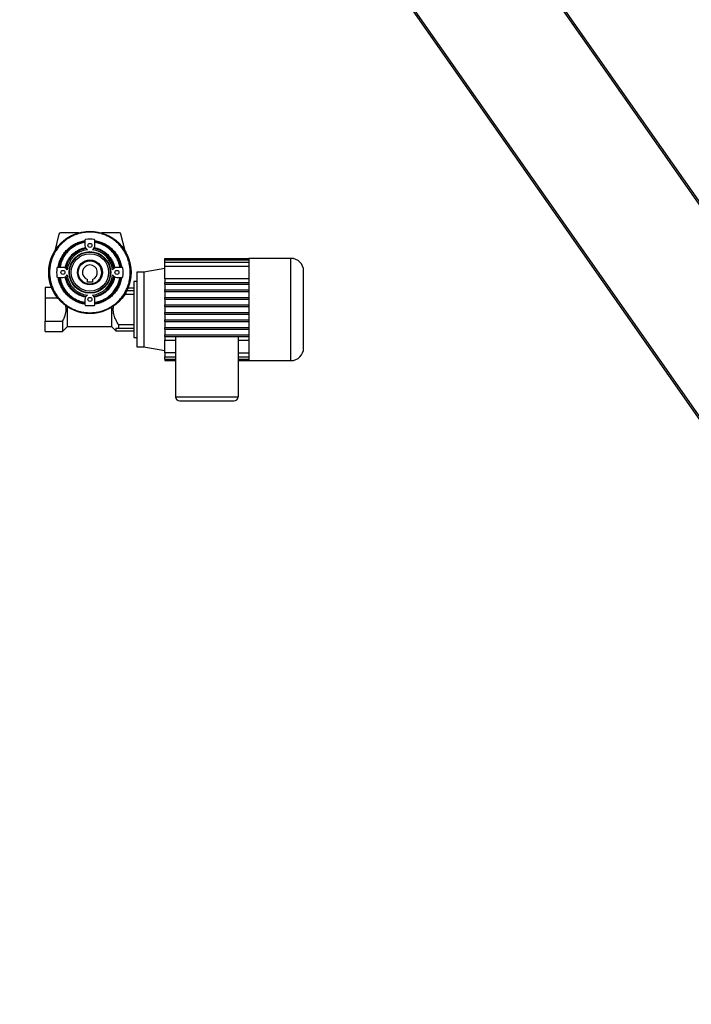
# Model space of a CAD drawing. Header units: millimetres. Extents: x 0 to 420, y 0 to 309.
# Tile 16 of 32: x 93 to 147, y 134 to 214. Entities that reach past the tile are written whole.
import ezdxf

# ---------------------------------------------------------------- set-up
doc = ezdxf.new("R2010")
doc.units = ezdxf.units.MM

msp = doc.modelspace()

# ---------------------------------------------------------------- linework, layer by layer
at = {"color": 7, "linetype": 'Continuous', "lineweight": 25}
for p, q in [((74.86011, 303.55096), (189.38567, 139.99151)), ((74.97025, 303.62808), (189.49581, 140.06863)), ((66.70967, 297.84396), (181.23523, 134.28451)), ((66.81981, 297.92108), (181.34537, 134.36163)), ((97.9308, 196.6621), (96.48573, 196.6621)), ((101.24866, 196.6621), (99.80358, 196.6621)), ((96.35499, 196.55904), (96.031, 195.20955)), ((98.46382, 196.06902), (98.46382, 195.65367)), ((99.27056, 195.65367), (99.27056, 196.06902)), ((101.70338, 195.20955), (101.3794, 196.55904)), ((104.93122, 194.48835), (104.93122, 194.58834)), ((104.93122, 194.58834), (111.70787, 194.58834)), ((104.93122, 194.29116), (104.93122, 194.48835)), ((104.93122, 194.48835), (111.70787, 194.48835)), ((104.93122, 193.98043), (104.93122, 194.29116)), ((104.93122, 194.29116), (111.70787, 194.29116)), ((115.11133, 194.60491), (111.70787, 194.60491)), ((111.70787, 194.60491), (111.70787, 194.58834)), ((111.70787, 194.58834), (111.70787, 194.48835)), ((111.70787, 194.48835), (111.70787, 194.29116)), ((111.70787, 194.29116), (111.70787, 193.98043)), ((115.11133, 186.33578), (115.11133, 194.60491)), ((96.68226, 193.87211), (96.26691, 193.87211)), ((101.46747, 193.87211), (101.05212, 193.87211)), ((103.23706, 193.49563), (102.66561, 193.49563)), ((102.66561, 193.49563), (102.66561, 187.44505)), ((104.93122, 193.77799), (103.23706, 193.49563)), ((103.23706, 193.49563), (103.23706, 187.44505)), ((104.93122, 192.95361), (104.93122, 193.98043)), ((104.93122, 193.98043), (111.70787, 193.98043)), ((111.70787, 193.98043), (111.70787, 192.65527)), ((116.14497, 187.36942), (116.14497, 193.57127)), ((96.26691, 193.06537), (96.68226, 193.06537)), ((98.66551, 192.67544), (98.66551, 192.89829)), ((99.06888, 192.89829), (99.06888, 192.67544)), ((101.05212, 193.06537), (101.46747, 193.06537)), ((102.66561, 192.7225), (102.43031, 192.7225)), ((102.43031, 192.7225), (102.43031, 188.21818)), ((104.93122, 192.95361), (104.93122, 192.65527)), ((111.70787, 192.95361), (104.93122, 192.95361)), ((95.76982, 192.2519), (95.23684, 192.2519)), ((95.23684, 192.2519), (95.23684, 191.41154)), ((99.06888, 192.67544), (98.66551, 192.67544)), ((102.43031, 191.98299), (101.84493, 191.98299)), ((102.43031, 192.18467), (101.9373, 192.18467)), ((104.93122, 192.52082), (104.93122, 192.65527)), ((104.93122, 192.65527), (111.70787, 192.65527)), ((104.93122, 192.52082), (111.70787, 192.52082)), ((104.93122, 192.52082), (104.93122, 192.05022)), ((104.93122, 191.91576), (104.93122, 192.05022)), ((104.93122, 192.05022), (111.70787, 192.05022)), ((104.93122, 191.91576), (111.70787, 191.91576)), ((104.93122, 191.91576), (104.93122, 191.44516)), ((111.70787, 192.65527), (111.70787, 192.05022)), ((111.70787, 192.05022), (111.70787, 191.44516)), ((95.23684, 191.41154), (96.25141, 191.41154)), ((95.23684, 191.41154), (95.23684, 189.52914)), ((98.46382, 191.28381), (98.46382, 190.86846)), ((99.27056, 190.86846), (99.27056, 191.28381)), ((101.68628, 191.70037), (102.43031, 191.70037)), ((104.93122, 191.3107), (104.93122, 191.44516)), ((104.93122, 191.44516), (111.70787, 191.44516)), ((104.93122, 191.3107), (111.70787, 191.3107)), ((104.93122, 191.3107), (104.93122, 190.8401)), ((111.70787, 191.44516), (111.70787, 190.8401)), ((97.05202, 189.09148), (97.05202, 190.67956)), ((100.61514, 190.63694), (100.61514, 189.09148)), ((104.93122, 190.70564), (104.93122, 190.8401)), ((104.93122, 190.8401), (111.70787, 190.8401)), ((104.93122, 190.70564), (111.70787, 190.70564)), ((104.93122, 190.70564), (104.93122, 190.23504)), ((111.70787, 190.8401), (111.70787, 190.10058)), ((95.23684, 189.52914), (96.64932, 189.52914)), ((95.23684, 188.68878), (95.23684, 189.52914)), ((96.64932, 189.52914), (96.64932, 188.68878)), ((104.93122, 190.10058), (104.93122, 190.23504)), ((104.93122, 190.23504), (111.70787, 190.23504)), ((104.93122, 190.10058), (111.70787, 190.10058)), ((104.93122, 190.10058), (104.93122, 189.62998)), ((104.93122, 189.49553), (104.93122, 189.62998)), ((104.93122, 189.62998), (111.70787, 189.62998)), ((111.70787, 190.10058), (111.70787, 189.49553)), ((96.64932, 188.68878), (97.05202, 189.09148)), ((97.05202, 189.09215), (100.61514, 189.09215)), ((100.61514, 189.09148), (100.95061, 188.75601)), ((100.95061, 188.9577), (101.18591, 188.9577)), ((100.95061, 188.9577), (100.95061, 188.75601)), ((100.95061, 188.75601), (102.43031, 188.75601)), ((102.43031, 189.24031), (101.18591, 189.24031)), ((101.18591, 189.24031), (101.18591, 188.9577)), ((101.18591, 188.9577), (102.43031, 188.9577)), ((104.93122, 189.49553), (111.70787, 189.49553)), ((104.93122, 189.49553), (104.93122, 189.02492)), ((104.93122, 188.89047), (104.93122, 189.02492)), ((104.93122, 189.02492), (111.70787, 189.02492)), ((104.93122, 188.89047), (111.70787, 188.89047)), ((104.93122, 188.89047), (104.93122, 188.41987)), ((111.70787, 189.49553), (111.70787, 188.89047)), ((111.70787, 188.89047), (111.70787, 188.28541)), ((95.23684, 188.68878), (96.64932, 188.68878)), ((102.43031, 188.21818), (102.66561, 188.21818)), ((104.93122, 188.28541), (104.93122, 188.41987)), ((104.93122, 188.41987), (111.70787, 188.41987)), ((104.93122, 188.28541), (111.70787, 188.28541)), ((104.93122, 188.28541), (104.93122, 187.98707)), ((104.93122, 187.98707), (105.79847, 187.98707)), ((104.93122, 186.96026), (104.93122, 187.98707)), ((105.79847, 188.28541), (105.79847, 183.41133)), ((110.84062, 188.28541), (110.84062, 183.41133)), ((110.84062, 187.98707), (111.70787, 187.98707)), ((111.70787, 188.28541), (111.70787, 186.96026)), ((102.66561, 187.44505), (103.23706, 187.44505)), ((103.23706, 187.44505), (104.93122, 187.16269)), ((105.79847, 186.96026), (104.93122, 186.96026)), ((104.93122, 186.96026), (104.93122, 186.64953)), ((104.93122, 186.64953), (105.79847, 186.64953)), ((104.93122, 186.45234), (104.93122, 186.64953)), ((104.93122, 186.45234), (105.79847, 186.45234)), ((104.93122, 186.45234), (104.93122, 186.35234)), ((104.93122, 186.35234), (105.79847, 186.35234)), ((110.84062, 186.96026), (111.70787, 186.96026)), ((110.84062, 186.64953), (111.70787, 186.64953)), ((110.84062, 186.45234), (111.70787, 186.45234)), ((110.84062, 186.35234), (111.70787, 186.35234)), ((111.70787, 186.96026), (111.70787, 186.64953)), ((111.70787, 186.64953), (111.70787, 186.45234)), ((111.70787, 186.45234), (111.70787, 186.35234)), ((111.70787, 186.35234), (111.70787, 186.33578)), ((111.70787, 186.33578), (115.11133, 186.33578)), ((105.79847, 183.41133), (110.84062, 183.41133)), ((106.13461, 183.07519), (110.50448, 183.07519))]:
    msp.add_line(p, q, dxfattribs=at)
for centre, radius in [((98.86719, 193.46874), 3.32782), ((98.86719, 193.46874), 1.68072), ((98.86719, 193.46874), 1.6471), ((98.86719, 195.65367), 0.16528), ((98.86719, 193.46874), 1.51265), ((98.86719, 193.46874), 1.00809), ((98.86719, 193.46874), 0.9412), ((96.68226, 193.46874), 0.16528), ((101.05212, 193.46874), 0.16528), ((98.86719, 191.28381), 0.16528)]:
    msp.add_circle(centre, radius, dxfattribs=at)
for centre, radius, start, end in [((96.48573, 196.52765), 0.13446, 90, 166.5), ((101.24866, 196.52765), 0.13446, 13.5, 90), ((98.86719, 193.46874), 2.53251, 99.1649541, 170.8350459), ((98.86719, 193.46874), 2.52561, 99.1902352, 170.8097648), ((98.53105, 196.06902), 0.06723, 97.3658858, 180), ((98.86719, 193.46874), 2.68915, 82.6341142, 97.3658858), ((99.20334, 196.06902), 0.06723, 0, 82.6341142), ((98.86719, 193.46874), 2.53251, 9.1649541, 80.8350459), ((98.86719, 193.46874), 2.52561, 9.1902352, 80.8097648), ((98.86719, 193.46874), 1.96608, 99.3773967, 170.6226033), ((98.86719, 193.46874), 1.84879, 96.3596618, 173.6403381), ((98.86719, 195.65367), 0.40337, 180, 239.4897535), ((98.86719, 195.65367), 0.40337, 300.5102468, 0), ((98.86719, 193.46874), 1.84879, 6.3596619, 83.6403381), ((98.86719, 193.46874), 1.96608, 9.3773967, 80.6226033), ((115.11133, 193.57127), 1.03364, 0, 90), ((98.86719, 193.46874), 2.68915, 172.6341142, 187.3658858), ((96.26691, 193.80488), 0.06723, 90, 172.6341142), ((96.68226, 193.46874), 0.40337, 30.5102468, 90), ((98.86719, 193.46874), 0.60506, 289.4712206, 250.5287794), ((101.05212, 193.46874), 0.40337, 90, 149.4897532), ((101.46747, 193.80488), 0.06723, 7.3658858, 90), ((98.86719, 193.46874), 2.68915, 352.6341142, 7.3658858), ((96.26691, 193.1326), 0.06723, 187.3658858, 270), ((98.86719, 193.46874), 2.53251, 189.1649541, 260.8350459), ((98.86719, 193.46874), 2.52561, 189.1902352, 260.8097648), ((96.68226, 193.46874), 0.40337, 270, 329.4897532), ((98.86719, 193.46874), 1.96608, 189.3773967, 260.6226033), ((98.86719, 193.46874), 1.84879, 186.3596619, 263.6403381), ((98.86719, 193.46874), 1.84879, 276.3596619, 353.6403381), ((98.86719, 193.46874), 1.96608, 279.3773967, 350.6226033), ((98.86719, 193.46874), 2.53251, 279.1649541, 350.8350459), ((98.86719, 193.46874), 2.52561, 279.1902352, 350.8097648), ((101.05212, 193.46874), 0.40337, 210.5102468, 270), ((101.46747, 193.1326), 0.06723, 270, 352.6341142), ((98.86719, 191.28381), 0.40337, 120.5102468, 180), ((98.86719, 191.28381), 0.40337, 0, 59.4897532), ((98.53105, 190.86846), 0.06723, 180, 262.6341142), ((98.86719, 193.46874), 2.68915, 262.6341142, 277.3658858), ((99.20334, 190.86846), 0.06723, 277.3658858, 0), ((115.11133, 187.36942), 1.03364, 270, 0), ((106.13461, 183.41133), 0.33614, 180, 270), ((110.50448, 183.41133), 0.33614, 270, 0)]:
    msp.add_arc(centre, radius, start, end, dxfattribs=at)
for points, knots in [([(98.86719, 190.20815), (98.73465, 190.21282), (98.46545, 190.22232), (98.06193, 190.30061), (97.69285, 190.41911), (97.36473, 190.56863), (97.07792, 190.73621), (96.80764, 190.93338), (96.55753, 191.1591), (96.33182, 191.4092), (96.13465, 191.67949), (95.96704, 191.96629), (95.81768, 192.29442), (95.69842, 192.66349), (95.62301, 193.06701), (95.59852, 193.46875), (95.62301, 193.87049), (95.69843, 194.27402), (95.81769, 194.64308), (95.96705, 194.9712), (96.13467, 195.25801), (96.33182, 195.5283), (96.55755, 195.7784), (96.80765, 196.00412), (97.07794, 196.20128), (97.36475, 196.36889), (97.69287, 196.51825), (98.06194, 196.63752), (98.46546, 196.71292), (98.8672, 196.73741), (99.26894, 196.71292), (99.67247, 196.63751), (100.04153, 196.51825), (100.36965, 196.36889), (100.65646, 196.20127), (100.92675, 196.00411), (101.17685, 195.77838), (101.40257, 195.52829), (101.59973, 195.25799), (101.76734, 194.97119), (101.9167, 194.64306), (102.03597, 194.274), (102.11137, 193.87047), (102.13586, 193.46873), (102.11137, 193.06699), (102.03596, 192.66347), (101.9167, 192.2944), (101.76734, 191.96628), (101.59972, 191.67947), (101.40256, 191.40919), (101.17683, 191.15908), (100.92674, 190.93337), (100.65644, 190.73619), (100.36964, 190.56862), (100.04151, 190.4191), (99.67245, 190.3006), (99.26893, 190.22232), (98.99974, 190.21283), (98.86719, 190.20815)], [0, 0, 0, 0, 0.01940705, 0.03941748, 0.05998785, 0.07607066, 0.09215173, 0.10857675, 0.12500001, 0.14142503, 0.15784828, 0.17393109, 0.19001217, 0.21058407, 0.23059335, 0.25000001, 0.26940822, 0.28941748, 0.30998785, 0.32607066, 0.34215173, 0.35857675, 0.37500001, 0.39142503, 0.40784828, 0.42393109, 0.44001217, 0.46058407, 0.48059335, 0.50000001, 0.51940822, 0.53941748, 0.55998785, 0.57607066, 0.59215173, 0.60857675, 0.62500001, 0.64142503, 0.65784828, 0.67393109, 0.69001217, 0.71058407, 0.73059335, 0.75000001, 0.76940822, 0.78941748, 0.80998785, 0.82607066, 0.84215173, 0.85857675, 0.87500001, 0.89142503, 0.90784828, 0.92393109, 0.94001217, 0.96058407, 0.98059218, 1, 1, 1, 1]), ([(96.29919, 193.87211), (96.32506, 194.00009), (96.37777, 194.26089), (96.53352, 194.63672), (96.74765, 194.99349), (97.02104, 195.31489), (97.34245, 195.58828), (97.69921, 195.80241), (98.07504, 195.95816), (98.33585, 196.01088), (98.46382, 196.03674)], [0, 0, 0, 0, 0.1195592, 0.24366317, 0.37099329, 0.5, 0.62900671, 0.75633683, 0.8804408, 1, 1, 1, 1]), ([(98.46382, 195.89406), (98.34457, 195.86891), (98.10167, 195.81768), (97.75208, 195.6704), (97.42037, 195.46965), (97.1213, 195.21463), (96.86629, 194.91557), (96.66553, 194.58386), (96.51825, 194.23427), (96.46702, 193.99136), (96.44187, 193.87211)], [0, 0, 0, 0, 0.11971429, 0.24384717, 0.37111096, 0.5, 0.62888904, 0.75615283, 0.88028571, 1, 1, 1, 1]), ([(99.27056, 196.03674), (99.39854, 196.01088), (99.65934, 195.95816), (100.03517, 195.80241), (100.39194, 195.58828), (100.71334, 195.31489), (100.98673, 194.99349), (101.20086, 194.63672), (101.35661, 194.26089), (101.40933, 194.00009), (101.43519, 193.87211)], [0, 0, 0, 0, 0.1195592, 0.24366317, 0.37099329, 0.5, 0.62900671, 0.75633683, 0.8804408, 1, 1, 1, 1]), ([(101.29251, 193.87211), (101.26736, 193.99136), (101.21613, 194.23427), (101.06885, 194.58386), (100.8681, 194.91557), (100.61308, 195.21463), (100.31402, 195.46965), (99.98231, 195.6704), (99.63272, 195.81768), (99.38981, 195.86891), (99.27056, 195.89406)], [0, 0, 0, 0, 0.11971429, 0.24384717, 0.37111096, 0.5, 0.62888904, 0.75615283, 0.88028571, 1, 1, 1, 1]), ([(96.86722, 193.82721), (96.88876, 193.92369), (96.93259, 194.12006), (97.05417, 194.40222), (97.21798, 194.6698), (97.42463, 194.9113), (97.66614, 195.11795), (97.93371, 195.28177), (98.21587, 195.40334), (98.41225, 195.44717), (98.50873, 195.46871)], [0, 0, 0, 0, 0.11992655, 0.24409866, 0.37127166, 0.5, 0.62872834, 0.75590134, 0.88007345, 1, 1, 1, 1]), ([(99.22566, 195.46871), (99.32214, 195.44717), (99.51851, 195.40334), (99.80067, 195.28177), (100.06825, 195.11795), (100.30975, 194.9113), (100.5164, 194.6698), (100.68022, 194.40222), (100.80179, 194.12006), (100.84562, 193.92369), (100.86716, 193.82721)], [0, 0, 0, 0, 0.11992655, 0.24409866, 0.37127166, 0.5, 0.62872834, 0.75590134, 0.88007345, 1, 1, 1, 1]), ([(98.46382, 190.90074), (98.33585, 190.92661), (98.07504, 190.97932), (97.69921, 191.13507), (97.34245, 191.3492), (97.02104, 191.62259), (96.74765, 191.944), (96.53352, 192.30076), (96.37777, 192.67659), (96.32506, 192.9374), (96.29919, 193.06537)], [0, 0, 0, 0, 0.1195592, 0.24366317, 0.37099329, 0.5, 0.62900671, 0.75633683, 0.8804408, 1, 1, 1, 1]), ([(96.44187, 193.06537), (96.46702, 192.94612), (96.51825, 192.70322), (96.66553, 192.35363), (96.86629, 192.02192), (97.1213, 191.72285), (97.42037, 191.46784), (97.75208, 191.26708), (98.10167, 191.1198), (98.34457, 191.06857), (98.46382, 191.04342)], [0, 0, 0, 0, 0.11971429, 0.24384717, 0.37111096, 0.5, 0.62888904, 0.75615283, 0.88028571, 1, 1, 1, 1]), ([(98.50873, 191.46877), (98.41225, 191.49031), (98.21587, 191.53414), (97.93371, 191.65571), (97.66614, 191.81953), (97.42463, 192.02618), (97.21798, 192.26769), (97.05417, 192.53526), (96.93259, 192.81742), (96.88876, 193.0138), (96.86722, 193.11028)], [0, 0, 0, 0, 0.11992655, 0.24409866, 0.37127166, 0.5, 0.62872834, 0.75590134, 0.88007345, 1, 1, 1, 1]), ([(100.86716, 193.11028), (100.84562, 193.0138), (100.80179, 192.81742), (100.68022, 192.53526), (100.5164, 192.26769), (100.30975, 192.02618), (100.06825, 191.81953), (99.80067, 191.65571), (99.51851, 191.53414), (99.32214, 191.49031), (99.22566, 191.46877)], [0, 0, 0, 0, 0.11992655, 0.24409866, 0.37127166, 0.5, 0.62872834, 0.75590134, 0.88007345, 1, 1, 1, 1]), ([(101.43519, 193.06537), (101.40933, 192.9374), (101.35661, 192.67659), (101.20086, 192.30076), (100.98673, 191.944), (100.71334, 191.62259), (100.39194, 191.3492), (100.03517, 191.13507), (99.65934, 190.97932), (99.39854, 190.92661), (99.27056, 190.90074)], [0, 0, 0, 0, 0.1195592, 0.24366317, 0.37099329, 0.5, 0.62900671, 0.75633683, 0.8804408, 1, 1, 1, 1]), ([(99.27056, 191.04342), (99.38981, 191.06857), (99.63272, 191.1198), (99.98231, 191.26708), (100.31402, 191.46784), (100.61308, 191.72285), (100.8681, 192.02192), (101.06885, 192.35363), (101.21613, 192.70322), (101.26736, 192.94612), (101.29251, 193.06537)], [0, 0, 0, 0, 0.11971429, 0.24384717, 0.37111096, 0.5, 0.62888904, 0.75615283, 0.88028571, 1, 1, 1, 1]), ([(96.88339, 190.79687), (96.89619, 190.7221), (96.92207, 190.57095), (96.91804, 190.32984), (96.87515, 190.0801), (96.78699, 189.80705), (96.69847, 189.62836), (96.64932, 189.52914)], [0, 0, 0, 0, 0.17251886, 0.34877875, 0.54619258, 0.74802451, 1, 1, 1, 1]), ([(101.18591, 189.24031), (101.11333, 189.3612), (100.96703, 189.60489), (100.82398, 189.95278), (100.75443, 190.27083), (100.74195, 190.51945), (100.76379, 190.67562), (100.77288, 190.7406)], [0, 0, 0, 0, 0.26535258, 0.53492615, 0.70344539, 0.87660813, 1, 1, 1, 1])]:
    msp.add_open_spline(points, degree=3, knots=knots, dxfattribs=at)

doc.saveas('drawing.dxf')
